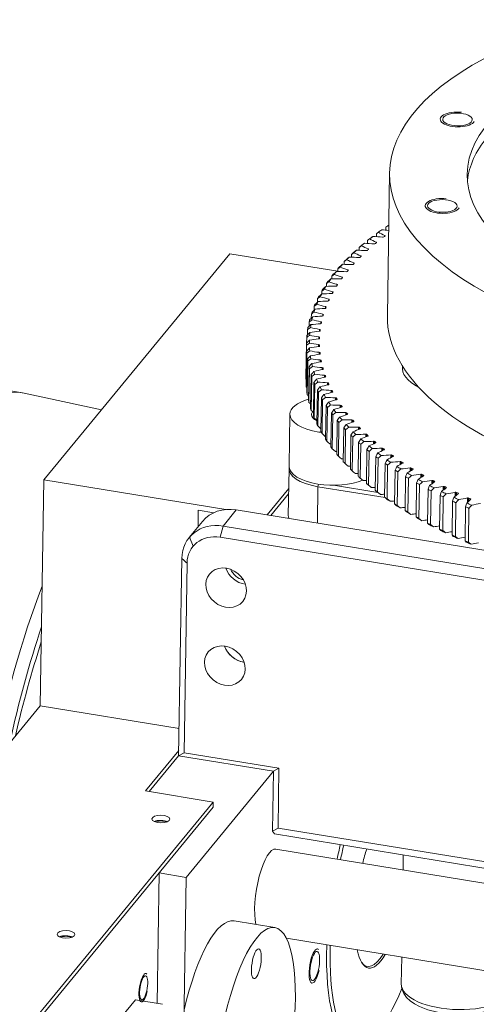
# Model space of a CAD drawing. Header units: millimetres. Extents: x 0 to 3066, y -1 to 2172.
# Tile 17 of 31: x 1521 to 1680, y 905 to 1247. Entities that reach past the tile are written whole.
import ezdxf
from ezdxf.lldxf.tags import DXFTag

# ---------------------------------------------------------------- set-up
doc = ezdxf.new("R2010")
doc.units = ezdxf.units.MM
doc.layers.add('1', color=7, linetype='Continuous', true_color=0xffffff)
tags = doc.linetypes.add('DASHED', pattern=[25.72, 12.86, -12.86]).pattern_tags.tags
tags[6:7] = [DXFTag(74, 4), DXFTag(75, 0), DXFTag(340, '0'), DXFTag(46, 0.0), DXFTag(50, 0.0), DXFTag(44, 0.0), DXFTag(45, 0.0)]
tags[4:5] = [DXFTag(74, 4), DXFTag(75, 0), DXFTag(340, '0'), DXFTag(46, 0.0), DXFTag(50, 0.0), DXFTag(44, 0.0), DXFTag(45, 0.0)]

msp = doc.modelspace()

# ---------------------------------------------------------------- linework, layer by layer
at = {"layer": '1', "color": 7, "linetype": 'Continuous', "lineweight": 13}
for p, q in [((1649.723, 1193.733), (1648.944, 1144.061)), ((1648.41, 1173.818), (1648.426, 1174.824)), ((1643.864, 1171.601), (1643.67, 1171.451)), ((1645.123, 1171.538), (1645.139, 1172.533)), ((1648.049, 1171.684), (1648.053, 1171.927)), ((1639.134, 1166.822), (1639.149, 1167.802)), ((1642.03, 1169.205), (1642.045, 1170.191)), ((1642.294, 1167.005), (1642.298, 1167.284)), ((1645.074, 1169.369), (1645.078, 1169.629)), ((1594.143, 1165.614), (1529.404, 1087.052)), ((1594.143, 1165.614), (1631.67, 1159.497)), ((1636.44, 1164.391), (1636.455, 1165.367)), ((1639.711, 1164.595), (1639.715, 1164.896)), ((1631.668, 1159.399), (1631.684, 1160.375)), ((1633.95, 1161.916), (1633.965, 1162.89)), ((1637.328, 1162.139), (1637.333, 1162.468)), ((1629.597, 1156.844), (1629.612, 1157.824)), ((1633.176, 1157.099), (1633.183, 1157.504)), ((1635.149, 1159.64), (1635.155, 1160.003)), ((1627.739, 1154.254), (1627.755, 1155.24)), ((1631.412, 1154.515), (1631.419, 1154.974)), ((1624.669, 1148.836), (1624.687, 1149.988)), ((1626.096, 1151.621), (1626.112, 1152.627)), ((1629.859, 1151.885), (1629.867, 1152.416)), ((1623.462, 1146.024), (1623.482, 1147.327)), ((1627.393, 1146.618), (1627.403, 1147.229)), ((1628.518, 1149.253), (1628.527, 1149.833)), ((1622.475, 1143.188), (1622.497, 1144.646)), ((1626.484, 1143.973), (1626.494, 1144.607)), ((1621.71, 1140.33), (1621.735, 1141.949)), ((1625.792, 1141.318), (1625.802, 1141.97)), ((1620.849, 1134.561), (1620.88, 1136.52)), ((1621.168, 1137.453), (1621.196, 1139.239)), ((1625.063, 1135.988), (1625.074, 1136.664)), ((1625.318, 1138.656), (1625.329, 1139.321)), ((1620.604, 1122.054), (1620.789, 1133.795)), ((1620.606, 1122.759), (1620.791, 1134.5)), ((1625.027, 1133.318), (1625.038, 1134.002)), ((1625.312, 1133.428), (1625.318, 1133.837)), ((1625.332, 1133.476), (1625.332, 1133.485)), ((1620.681, 1120.032), (1620.865, 1131.773)), ((1620.737, 1119.326), (1620.921, 1131.067)), ((1625.21, 1130.645), (1625.22, 1131.338)), ((1625.507, 1130.734), (1625.514, 1131.177)), ((1625.556, 1130.804), (1625.557, 1130.825)), ((1620.98, 1117.304), (1621.164, 1129.045)), ((1621.094, 1116.599), (1621.278, 1128.34)), ((1621.503, 1114.58), (1621.687, 1126.321)), ((1625.611, 1127.972), (1625.622, 1128.676)), ((1625.921, 1128.051), (1625.929, 1128.519)), ((1625.999, 1128.135), (1626, 1128.168)), ((1626.231, 1125.304), (1626.242, 1126.019)), ((1621.674, 1113.877), (1621.858, 1125.618)), ((1622.248, 1111.863), (1622.433, 1123.604)), ((1622.478, 1111.162), (1622.662, 1122.903)), ((1626.553, 1125.378), (1626.561, 1125.867)), ((1626.66, 1125.471), (1626.661, 1125.516)), ((1627.068, 1122.642), (1627.079, 1123.37)), ((1627.402, 1122.717), (1627.41, 1123.223)), ((1627.538, 1122.817), (1627.539, 1122.874)), ((1521.94, 1117.297), (1493.627, 1121.912)), ((1623.216, 1109.156), (1623.401, 1120.897)), ((1623.503, 1108.458), (1623.687, 1120.199)), ((1628.121, 1119.99), (1628.133, 1120.732)), ((1628.467, 1120.07), (1628.475, 1120.59)), ((1628.631, 1120.174), (1628.632, 1120.243)), ((1549.424, 1111.347), (1522.6, 1117.171)), ((1624.405, 1106.462), (1624.589, 1118.203)), ((1624.749, 1105.768), (1624.933, 1117.509)), ((1629.39, 1117.351), (1629.402, 1118.11)), ((1629.747, 1117.441), (1629.755, 1117.973)), ((1629.939, 1117.547), (1629.941, 1117.628)), ((1625.814, 1103.786), (1625.998, 1115.526)), ((1626.214, 1103.096), (1626.398, 1114.837)), ((1627.44, 1101.129), (1627.624, 1112.87)), ((1630.872, 1114.729), (1630.884, 1115.505)), ((1631.24, 1114.83), (1631.248, 1115.374)), ((1631.46, 1114.939), (1631.462, 1115.031)), ((1632.565, 1112.127), (1632.578, 1112.922)), ((1632.944, 1112.239), (1632.952, 1112.796)), ((1633.192, 1112.353), (1633.194, 1112.457)), ((1615.035, 1109.849), (1614.752, 1091.786)), ((1627.896, 1100.446), (1628.08, 1112.186)), ((1629.282, 1098.496), (1629.466, 1110.237)), ((1629.793, 1097.819), (1629.977, 1109.56)), ((1634.469, 1109.546), (1634.481, 1110.364)), ((1634.857, 1109.671), (1634.866, 1110.243)), ((1635.133, 1109.792), (1635.134, 1109.907)), ((1631.337, 1095.89), (1631.521, 1107.631)), ((1631.903, 1095.22), (1632.087, 1106.961)), ((1636.579, 1106.992), (1636.592, 1107.833)), ((1636.976, 1107.129), (1636.986, 1107.718)), ((1637.28, 1107.259), (1637.282, 1107.386)), ((1633.603, 1093.314), (1633.787, 1105.054)), ((1634.223, 1092.653), (1634.407, 1104.393)), ((1636.077, 1090.771), (1636.262, 1102.512)), ((1638.894, 1104.465), (1638.907, 1105.333)), ((1639.3, 1104.617), (1639.31, 1105.224)), ((1639.63, 1104.759), (1639.633, 1104.897)), ((1641.41, 1101.969), (1641.424, 1102.867)), ((1641.825, 1102.137), (1641.835, 1102.765)), ((1642.182, 1102.293), (1642.184, 1102.442)), ((1636.751, 1090.119), (1636.935, 1101.86)), ((1638.756, 1088.264), (1638.941, 1100.005)), ((1639.482, 1087.622), (1639.667, 1099.363)), ((1644.125, 1099.507), (1644.14, 1100.439)), ((1644.548, 1099.691), (1644.558, 1100.342)), ((1644.931, 1099.865), (1644.933, 1100.024)), ((1641.637, 1085.797), (1641.821, 1097.538)), ((1642.415, 1085.166), (1642.599, 1096.907)), ((1647.035, 1097.082), (1647.051, 1098.05)), ((1647.466, 1097.284), (1647.476, 1097.96)), ((1647.874, 1097.477), (1647.877, 1097.648)), ((1650.137, 1094.695), (1650.153, 1095.705)), ((1650.574, 1094.916), (1650.585, 1095.621)), ((1651.008, 1095.134), (1651.011, 1095.315)), ((1614.752, 1091.787), (1614.752, 1091.786)), ((1644.716, 1083.373), (1644.9, 1095.114)), ((1645.544, 1082.753), (1645.728, 1094.494)), ((1647.989, 1080.994), (1648.173, 1092.735)), ((1648.867, 1080.387), (1649.051, 1092.127)), ((1653.426, 1092.348), (1653.443, 1093.405)), ((1653.87, 1092.591), (1653.881, 1093.328)), ((1654.328, 1092.837), (1654.331, 1093.028)), ((1614.738, 1090.883), (1614.483, 1074.626)), ((1651.452, 1078.664), (1651.636, 1090.405)), ((1652.378, 1078.069), (1652.563, 1089.81)), ((1656.899, 1090.044), (1656.916, 1091.155)), ((1657.348, 1090.311), (1657.36, 1091.084)), ((1657.831, 1090.59), (1657.834, 1090.791)), ((1660.55, 1087.784), (1660.569, 1088.956)), ((1661.005, 1088.078), (1661.018, 1088.892)), ((1661.512, 1088.394), (1661.515, 1088.606)), ((1529.404, 1087.052), (1528.171, 1008.478)), ((1592.783, 1076.72), (1529.404, 1087.052)), ((1624.781, 1084.635), (1625.011, 1085.504)), ((1630.209, 1085.111), (1645.68, 1082.589)), ((1641.645, 1085.791), (1642.507, 1085.083)), ((1655.101, 1076.385), (1655.285, 1088.126)), ((1656.075, 1075.805), (1656.259, 1087.545)), ((1658.931, 1074.161), (1659.115, 1085.902)), ((1659.951, 1073.595), (1660.135, 1085.336)), ((1664.377, 1085.569), (1664.396, 1086.811)), ((1664.837, 1085.893), (1664.85, 1086.754)), ((1665.366, 1086.252), (1665.37, 1086.475)), ((1614.629, 1083.946), (1607.118, 1074.831)), ((1614.601, 1082.14), (1608.405, 1074.621)), ((1624.781, 1084.635), (1624.583, 1071.984)), ((1648.196, 1080.819), (1624.781, 1084.635)), ((1662.938, 1071.994), (1663.122, 1083.735)), ((1664.002, 1071.443), (1664.187, 1083.184)), ((1667.116, 1069.886), (1667.3, 1081.627)), ((1668.373, 1083.401), (1668.393, 1084.724)), ((1668.837, 1083.758), (1668.851, 1084.673)), ((1669.39, 1084.166), (1669.393, 1084.403)), ((1672.533, 1081.277), (1672.556, 1082.696)), ((1673.002, 1081.673), (1673.017, 1082.653)), ((1673.576, 1082.137), (1673.58, 1082.39)), ((1668.224, 1069.351), (1668.408, 1081.092)), ((1671.46, 1067.841), (1671.645, 1079.582)), ((1672.611, 1067.323), (1672.795, 1079.064)), ((1676.854, 1079.197), (1676.878, 1080.731)), ((1677.325, 1079.64), (1677.342, 1080.694)), ((1677.921, 1080.169), (1677.926, 1080.44)), ((1583.17, 1076.476), (1583.08, 1070.721)), ((1583.17, 1076.476), (1588.541, 1075.601)), ((1596.393, 1076.579), (1591.768, 1070.967)), ((1685.47, 1062.058), (1596.393, 1076.579)), ((1675.966, 1065.861), (1676.15, 1077.602)), ((1677.157, 1065.36), (1677.341, 1077.101)), ((1584.604, 1072.571), (1579.98, 1066.959)), ((1591.768, 1070.967), (1590.735, 1067.055)), ((1591.768, 1070.967), (1727.181, 1048.894)), ((1722.863, 1045.517), (1590.735, 1067.055)), ((1576.323, 991.089), (1577.399, 1059.728)), ((1579.24, 1058.064), (1578.205, 992.134)), ((1528.171, 1008.478), (1454.183, 918.692)), ((1528.171, 1008.478), (1576.471, 1000.605)), ((1576.351, 992.895), (1564.79, 978.866)), ((1576.323, 991.089), (1566.077, 978.655)), ((1576.323, 991.089), (1578.205, 992.134)), ((1609.354, 985.704), (1576.323, 991.089)), ((1578.205, 992.134), (1611.237, 986.75)), ((1578.967, 948.828), (1609.354, 985.704)), ((1609.029, 964.932), (1609.354, 985.704)), ((1609.354, 985.704), (1611.237, 986.75)), ((1611.237, 986.75), (1610.912, 965.977)), ((1564.79, 978.866), (1588.385, 975.02)), ((1588.356, 973.214), (1520.974, 891.445)), ((1588.385, 975.02), (1521.003, 893.251)), ((1588.385, 975.02), (1588.356, 973.214)), ((1610.912, 965.977), (1609.029, 964.932)), ((1610.912, 965.977), (1724.474, 947.466)), ((1609.661, 963.927), (1609.029, 964.932)), ((1726.031, 944.958), (1609.661, 963.927)), ((1732.824, 938.666), (1610.139, 958.665)), ((1654.499, 956.621), (1654.418, 951.45)), ((1568.818, 905.027), (1569.529, 950.366)), ((1569.529, 950.366), (1578.967, 948.828)), ((1578.967, 948.828), (1578.117, 894.669)), ((1609.741, 931.406), (1595.585, 933.714)), ((1613.81, 927.671), (1902.355, 880.635)), ((1653.942, 921.129), (1653.795, 911.786)), ((1528.456, 866.415), (1561.286, 906.255)), ((1561.286, 906.255), (1570.724, 904.716))]:
    msp.add_line(p, q, dxfattribs=at)
at = {"layer": '1', "color": 7, "linetype": 'DASHED', "lineweight": 13}
for p, q in [((1625.313, 1133.864), (1625.304, 1133.277)), ((1625.499, 1131.217), (1625.49, 1130.631)), ((1625.903, 1128.568), (1625.894, 1127.981)), ((1626.525, 1125.921), (1626.516, 1125.334)), ((1627.364, 1123.281), (1627.355, 1122.694)), ((1628.42, 1120.651), (1628.41, 1120.056)), ((1629.689, 1118.036), (1629.68, 1117.423)), ((1631.173, 1115.439), (1631.163, 1114.807)), ((1632.857, 1112.21), (1632.867, 1112.862)), ((1634.76, 1109.636), (1634.77, 1110.31)), ((1636.87, 1107.087), (1636.881, 1107.785)), ((1639.184, 1104.567), (1639.195, 1105.291)), ((1641.7, 1102.078), (1641.711, 1102.831)), ((1644.413, 1099.624), (1644.425, 1100.408)), ((1647.322, 1097.206), (1647.334, 1098.025)), ((1650.421, 1094.827), (1650.434, 1095.685)), ((1653.708, 1092.489), (1653.722, 1093.39)), ((1657.178, 1090.194), (1657.192, 1091.145)), ((1660.826, 1087.945), (1660.842, 1088.951)), ((1664.649, 1085.742), (1664.666, 1086.811)), ((1668.641, 1083.587), (1668.659, 1084.728)), ((1672.798, 1081.48), (1672.817, 1082.705)), ((1677.114, 1079.421), (1677.135, 1080.744)), ((1580.133, 1067.142), (1581.427, 1063.995))]:
    msp.add_line(p, q, dxfattribs=at)
at = {"layer": '1', "color": 7, "linetype": 'Continuous', "lineweight": 13}
for points in [[(1648.426, 1174.824), (1648.79, 1175.117), (1649.08, 1175.349)], [(1642.045, 1170.191), (1642.443, 1170.495), (1642.758, 1170.736)], [(1642.827, 1170.802), (1643.3, 1171.166), (1643.671, 1171.452)], [(1645.139, 1172.533), (1645.52, 1172.831), (1645.822, 1173.068)], [(1639.15, 1167.802), (1639.563, 1168.111), (1639.891, 1168.357)], [(1639.879, 1168.424), (1640.486, 1168.899), (1640.962, 1169.27)], [(1634.59, 1163.535), (1635.199, 1164.027), (1635.677, 1164.413)], [(1636.455, 1165.367), (1636.884, 1165.683), (1637.224, 1165.933)], [(1637.133, 1166.001), (1637.741, 1166.484), (1638.218, 1166.863)], [(1631.684, 1160.375), (1632.142, 1160.703), (1632.504, 1160.964)], [(1632.254, 1161.029), (1632.863, 1161.531), (1633.341, 1161.924)], [(1633.966, 1162.89), (1634.409, 1163.212), (1634.761, 1163.467)], [(1628.215, 1155.912), (1628.822, 1156.431), (1629.298, 1156.839)], [(1629.613, 1157.824), (1630.085, 1158.159), (1630.458, 1158.425)], [(1630.128, 1158.487), (1630.736, 1158.998), (1631.214, 1159.398)], [(1626.516, 1153.306), (1627.121, 1153.835), (1627.596, 1154.25)], [(1627.755, 1155.24), (1628.24, 1155.582), (1628.623, 1155.854)], [(1624.687, 1149.989), (1625.197, 1150.345), (1625.6, 1150.628)], [(1625.035, 1150.673), (1625.637, 1151.212), (1626.11, 1151.633)], [(1626.112, 1152.627), (1626.61, 1152.977), (1627.003, 1153.254)], [(1623.482, 1147.327), (1624.003, 1147.691), (1624.414, 1147.98)], [(1623.773, 1148.017), (1624.371, 1148.565), (1624.841, 1148.993)], [(1621.911, 1142.648), (1622.5, 1143.213), (1622.962, 1143.656)], [(1622.498, 1144.646), (1623.029, 1145.018), (1623.449, 1145.313)], [(1622.731, 1145.341), (1623.325, 1145.897), (1623.792, 1146.333)], [(1621.196, 1139.239), (1621.747, 1139.627), (1622.182, 1139.934)], [(1621.314, 1139.941), (1621.897, 1140.515), (1622.355, 1140.965)], [(1621.735, 1141.949), (1622.277, 1142.329), (1622.704, 1142.63)], [(1620.88, 1136.52), (1621.44, 1136.916), (1621.881, 1137.23)], [(1620.94, 1137.224), (1621.516, 1137.807), (1621.97, 1138.263)], [(1620.789, 1133.795), (1621.357, 1134.199), (1621.804, 1134.519)], [(1620.791, 1134.5), (1621.36, 1135.091), (1621.807, 1135.555)], [(1620.866, 1131.773), (1621.426, 1132.372), (1621.868, 1132.843)], [(1620.921, 1131.067), (1621.497, 1131.48), (1621.95, 1131.807)], [(1621.164, 1129.045), (1621.716, 1129.654), (1622.151, 1130.13)], [(1621.278, 1128.34), (1621.86, 1128.762), (1622.318, 1129.095)], [(1621.687, 1126.321), (1622.23, 1126.938), (1622.657, 1127.421)], [(1621.859, 1125.618), (1622.447, 1126.048), (1622.909, 1126.388)], [(1622.433, 1123.604), (1622.965, 1124.229), (1623.385, 1124.718)], [(1622.662, 1122.903), (1623.255, 1123.342), (1623.722, 1123.689)], [(1620.711, 1121.937), (1620.651, 1122.002), (1620.604, 1122.054)], [(1621.007, 1119.038), (1620.856, 1119.199), (1620.737, 1119.326)], [(1623.401, 1120.897), (1623.923, 1121.53), (1624.334, 1122.026)], [(1623.687, 1120.199), (1624.285, 1120.646), (1624.755, 1121.001)], [(1624.59, 1118.203), (1625.1, 1118.844), (1625.503, 1119.346)], [(1621.527, 1116.148), (1621.284, 1116.401), (1621.094, 1116.599)], [(1624.933, 1117.509), (1625.535, 1117.966), (1626.007, 1118.327)], [(1625.998, 1115.527), (1626.497, 1116.175), (1626.89, 1116.683)], [(1622.27, 1113.272), (1621.936, 1113.61), (1621.674, 1113.877)], [(1626.398, 1114.837), (1627.002, 1115.303), (1627.477, 1115.671)], [(1627.624, 1112.87), (1628.11, 1113.526), (1628.494, 1114.04)], [(1628.08, 1112.187), (1628.687, 1112.661), (1629.163, 1113.037)], [(1623.236, 1110.411), (1622.811, 1110.831), (1622.478, 1111.162)], [(1629.466, 1110.237), (1629.939, 1110.9), (1630.313, 1111.42)], [(1629.977, 1109.56), (1630.586, 1110.044), (1631.063, 1110.426)], [(1624.423, 1107.569), (1623.907, 1108.066), (1623.503, 1108.458)], [(1625.795, 1104.78), (1625.209, 1105.333), (1624.749, 1105.768)], [(1631.521, 1107.631), (1631.981, 1108.301), (1632.344, 1108.826)], [(1632.087, 1106.961), (1632.697, 1107.454), (1633.175, 1107.844)], [(1633.787, 1105.055), (1634.232, 1105.732), (1634.584, 1106.263)], [(1627.265, 1102.124), (1626.676, 1102.668), (1626.214, 1103.096)], [(1634.408, 1104.393), (1635.017, 1104.895), (1635.495, 1105.292)], [(1636.262, 1102.512), (1636.692, 1103.195), (1637.032, 1103.732)], [(1636.935, 1101.86), (1637.544, 1102.371), (1638.021, 1102.775)], [(1628.951, 1099.49), (1628.36, 1100.024), (1627.896, 1100.446)], [(1638.941, 1100.005), (1639.355, 1100.695), (1639.684, 1101.237)], [(1639.667, 1099.363), (1640.274, 1099.883), (1640.75, 1100.294)], [(1641.821, 1097.538), (1642.22, 1098.235), (1642.536, 1098.781)], [(1630.851, 1096.879), (1630.259, 1097.405), (1629.793, 1097.819)], [(1632.962, 1094.297), (1632.369, 1094.813), (1631.903, 1095.22)], [(1642.599, 1096.907), (1643.204, 1097.436), (1643.678, 1097.854)], [(1644.9, 1095.114), (1645.283, 1095.816), (1645.586, 1096.367)], [(1645.728, 1094.494), (1646.33, 1095.032), (1646.802, 1095.458)], [(1635.282, 1091.745), (1634.69, 1092.253), (1634.223, 1092.652)], [(1648.173, 1092.735), (1648.539, 1093.443), (1648.829, 1093.999)], [(1649.051, 1092.127), (1649.649, 1092.675), (1650.118, 1093.107)], [(1637.808, 1089.228), (1637.217, 1089.726), (1636.751, 1090.119)], [(1651.636, 1090.405), (1651.985, 1091.119), (1652.261, 1091.679)], [(1652.563, 1089.81), (1653.156, 1090.367), (1653.621, 1090.806)], [(1655.285, 1088.126), (1655.616, 1088.845), (1655.879, 1089.41)], [(1656.259, 1087.546), (1656.847, 1088.111), (1657.308, 1088.557)], [(1640.537, 1086.747), (1639.947, 1087.236), (1639.483, 1087.622)], [(1643.465, 1084.307), (1642.878, 1084.787), (1642.415, 1085.166)], [(1659.115, 1085.902), (1659.428, 1086.626), (1659.677, 1087.194)], [(1660.135, 1085.336), (1660.718, 1085.91), (1661.174, 1086.363)], [(1663.122, 1083.735), (1663.416, 1084.463), (1663.651, 1085.035)], [(1645.374, 1082.82), (1645.004, 1083.131), (1644.716, 1083.373)], [(1646.589, 1081.911), (1646.005, 1082.382), (1645.544, 1082.753)], [(1664.187, 1083.184), (1664.763, 1083.766), (1665.213, 1084.227)], [(1667.3, 1081.627), (1667.575, 1082.36), (1667.795, 1082.936)], [(1668.408, 1081.092), (1668.977, 1081.684), (1669.422, 1082.151)], [(1648.617, 1080.452), (1648.264, 1080.757), (1647.989, 1080.994)], [(1649.905, 1079.56), (1649.325, 1080.022), (1648.867, 1080.386)], [(1652.049, 1078.132), (1651.713, 1078.431), (1651.452, 1078.664)], [(1653.409, 1077.259), (1652.833, 1077.712), (1652.378, 1078.069)], [(1671.645, 1079.582), (1671.901, 1080.32), (1672.105, 1080.899)], [(1672.795, 1079.064), (1673.355, 1079.664), (1673.794, 1080.137)], [(1676.15, 1077.602), (1676.386, 1078.344), (1676.576, 1078.925)], [(1677.341, 1077.101), (1677.893, 1077.709), (1678.324, 1078.19)], [(1655.666, 1075.862), (1655.348, 1076.156), (1655.101, 1076.385)], [(1657.095, 1075.01), (1656.525, 1075.454), (1656.075, 1075.804)], [(1659.464, 1073.647), (1659.164, 1073.936), (1658.931, 1074.161)], [(1660.961, 1072.816), (1660.396, 1073.251), (1659.951, 1073.595)], [(1663.438, 1071.488), (1663.156, 1071.772), (1662.938, 1071.994)], [(1665.001, 1070.68), (1664.443, 1071.106), (1664.002, 1071.443)], [(1667.583, 1069.389), (1667.319, 1069.668), (1667.116, 1069.886)], [(1669.209, 1068.604), (1668.659, 1069.022), (1668.224, 1069.351)], [(1671.893, 1067.351), (1671.649, 1067.627), (1671.46, 1067.841)], [(1673.581, 1066.59), (1673.039, 1067), (1672.611, 1067.323)], [(1676.363, 1065.378), (1676.139, 1065.65), (1675.966, 1065.861)], [(1678.112, 1064.643), (1677.578, 1065.044), (1677.157, 1065.36)], [(1577.399, 1059.728), (1578.025, 1059.162), (1578.43, 1058.799), (1578.835, 1058.441), (1579.24, 1058.064)], [(1653.806, 911.775), (1654.005, 910.089), (1654.644, 908.52), (1655.628, 907.129), (1656.889, 905.914), (1658.39, 904.854), (1660.109, 903.93), (1663.058, 902.786), (1666.381, 901.936), (1669.971, 901.396), (1673.702, 901.178), (1677.436, 901.291), (1681.034, 901.731), (1684.369, 902.488), (1687.338, 903.55), (1689.074, 904.427), (1690.594, 905.449), (1691.879, 906.633), (1692.666, 907.643), (1693.264, 908.761), (1693.674, 909.975), (1693.75, 911.241)]]:
    msp.add_lwpolyline(points, dxfattribs=at)
for centre, major_axis, ratio, start_param, end_param in [((1801.705, 1191.349), (-151.981, 2.384), 0.429104, 5.2998202, 8.1774896), ((1673.352, 1212.272), (-5.999, 0.094), 0.429104, 4.4871336, 9.1995226), ((1801.634, 1186.833), (-124.985, 1.961), 0.429104, 5.9532568, 6.2411052), ((1668.087, 1182.212), (-5.999, 0.094), 0.429104, 4.4871336, 9.1995226), ((1800.784, 1132.645), (-178.978, 2.808), 0.429104, 5.7523752, 5.7658516), ((1636.62, 1148.526), (60.441, -0.948), 0.429104, 1.3643239, 1.40421), ((1800.784, 1132.645), (-178.978, 2.808), 0.429104, 5.7267854, 5.7305535), ((1697.299, 1190.374), (-60.441, 0.948), 0.429104, 0.6539408, 0.6635408), ((1800.77, 1131.742), (179.978, -2.824), 0.429104, 2.6482525, 2.6573866), ((1800.784, 1132.645), (-178.978, 2.808), 0.429104, 5.787674, 5.8011504), ((1688.287, 1187.216), (-60.441, 0.948), 0.429104, 0.7245377, 0.7811024), ((1635.589, 1146.044), (60.441, -0.948), 0.429104, 1.3829441, 1.4395087), ((1692.725, 1188.83), (-60.441, 0.948), 0.429104, 0.6892389, 0.7458036), ((1647.354, 1171.513), (0.4, -0.006), 0.429104, 4.5245368, 5.7790853), ((1800.783, 1132.645), (175.478, -2.753), 0.429104, 2.6328318, 2.6375036), ((1647.757, 1171.816), (0.4, -0.006), 0.429104, 5.7744344, 7.0289889), ((1800.77, 1131.742), (179.978, -2.824), 0.429104, 2.6835513, 2.6926854), ((1800.784, 1132.645), (-178.978, 2.808), 0.429104, 5.8229728, 5.8364492), ((1683.988, 1185.534), (-60.441, 0.948), 0.429104, 0.7598365, 0.8164012), ((1634.764, 1143.545), (60.441, -0.948), 0.429104, 1.4182429, 1.4748075), ((1800.784, 1132.645), (175.478, -2.753), 0.429104, 2.7034297, 2.7081014), ((1642.022, 1167.163), (0.4, -0.006), 0.429104, 5.8450327, 7.0995865), ((1644.415, 1169.204), (0.4, -0.006), 0.429104, 4.5598355, 5.8143842), ((1800.783, 1132.645), (175.478, -2.753), 0.429104, 2.6681307, 2.6728025), ((1644.792, 1169.512), (0.4, -0.006), 0.429104, 5.8097335, 7.0642877), ((1800.784, 1132.645), (-178.978, 2.808), 0.429104, 5.8935704, 5.9070468), ((1633.735, 1138.51), (60.441, -0.948), 0.429104, 1.4888405, 1.5454051), ((1800.77, 1131.742), (179.978, -2.824), 0.429104, 2.7188501, 2.7279829), ((1800.784, 1132.645), (-178.978, 2.808), 0.429104, 5.8582716, 5.8717487), ((1679.834, 1183.786), (-60.441, 0.948), 0.429104, 0.795136, 0.8516999), ((1634.146, 1141.033), (60.441, -0.948), 0.429104, 1.4535417, 1.5101063), ((1639.124, 1164.452), (0.4, -0.006), 0.429104, 4.6304331, 5.884982), ((1800.784, 1132.645), (175.478, -2.753), 0.429104, 2.7387286, 2.7434003), ((1639.45, 1164.771), (0.4, -0.006), 0.429104, 5.8803318, 7.1348853), ((1641.67, 1166.849), (0.4, -0.006), 0.429104, 4.5951343, 5.8496831), ((1800.77, 1131.742), (179.978, -2.824), 0.429104, 2.7894477, 2.7985818), ((1800.784, 1132.645), (-178.978, 2.808), 0.429104, 5.9288692, 5.9423456), ((1671.985, 1180.101), (-60.441, 0.948), 0.429104, 0.8657329, 0.9222975), ((1633.533, 1135.98), (60.441, -0.948), 0.429104, 1.5241392, 1.5807039), ((1800.77, 1131.742), (179.978, -2.824), 0.429104, 2.7541489, 2.763283), ((1675.832, 1181.974), (-60.441, 0.948), 0.429104, 0.8304341, 0.8869987), ((1636.78, 1162.015), (0.4, -0.006), 0.429104, 4.6657319, 5.9202849), ((1800.784, 1132.645), (175.478, -2.753), 0.429104, 2.7740315, 2.7787032), ((1637.078, 1162.339), (0.4, -0.006), 0.429104, 5.9156351, 7.170184), ((1800.784, 1132.645), (-178.978, 2.808), 0.429104, 5.9994668, 6.0129439), ((1633.753, 1130.911), (60.441, -0.948), 0.429104, 1.5947368, 1.6513015), ((1800.77, 1131.742), (179.978, -2.824), 0.429104, 2.8247465, 2.8338806), ((1668.299, 1178.169), (-60.441, 0.948), 0.429104, 0.9010316, 0.9575963), ((1800.784, 1132.645), (-178.978, 2.808), 0.429104, 5.964168, 5.9776444), ((1633.539, 1133.446), (60.441, -0.948), 0.429104, 1.559438, 1.6160027), ((1632.706, 1157.034), (0.4, -0.006), 0.429104, 4.7363295, 5.9908822), ((1800.784, 1132.645), (175.478, -2.753), 0.429104, 2.8446288, 2.8493006), ((1632.95, 1157.367), (0.4, -0.006), 0.429104, 5.9862324, 7.2407816), ((1634.64, 1159.541), (0.4, -0.006), 0.429104, 4.7010307, 5.9555835), ((1800.784, 1132.645), (175.478, -2.753), 0.429104, 2.8093301, 2.8140019), ((1634.911, 1159.87), (0.4, -0.006), 0.429104, 5.9509337, 7.2054828), ((1800.784, 1132.645), (-178.978, 2.808), 0.429104, 6.0347656, 6.0482419), ((1634.176, 1128.378), (60.441, -0.948), 0.429104, 1.6300356, 1.6866003), ((1800.77, 1131.742), (179.978, -2.824), 0.429104, 2.8600453, 2.8691781), ((1664.777, 1176.18), (-60.441, 0.948), 0.429104, 0.9363312, 0.9928951), ((1630.982, 1154.496), (0.4, -0.006), 0.429104, 4.7716283, 6.0261809), ((1800.784, 1132.645), (175.478, -2.753), 0.429104, 2.8799275, 2.8845992), ((1631.198, 1154.834), (0.4, -0.006), 0.429104, 6.0215311, 7.2760804), ((1800.77, 1131.742), (179.978, -2.824), 0.429104, 2.9306428, 2.9397757), ((1800.784, 1132.645), (-178.978, 2.808), 0.429104, 6.0700644, 6.0835415), ((1658.247, 1172.042), (-60.441, 0.948), 0.429104, 1.0069288, 1.0634927), ((1634.806, 1125.85), (60.441, -0.948), 0.429104, 1.6653344, 1.7218991), ((1800.77, 1131.742), (179.978, -2.824), 0.429104, 2.8953441, 2.9044781), ((1661.425, 1174.137), (-60.441, 0.948), 0.429104, 0.9716292, 1.0281939), ((1629.47, 1151.931), (0.4, -0.006), 0.429104, 4.8069271, 6.0614796), ((1800.784, 1132.645), (175.478, -2.753), 0.429104, 2.9152262, 2.9198979), ((1629.658, 1152.272), (0.4, -0.006), 0.429104, 6.0568298, 7.3113792), ((1800.77, 1131.742), (179.978, -2.824), 0.429104, 2.9659416, 2.9750757), ((1636.685, 1120.824), (60.441, -0.948), 0.429104, 1.735932, 1.7924967), ((1800.784, 1132.645), (-178.978, 2.808), 0.429104, 6.1053631, 6.1188395), ((1655.246, 1169.898), (-60.441, 0.948), 0.429104, 1.0422268, 1.0987915), ((1635.642, 1123.331), (60.441, -0.948), 0.429104, 1.7006332, 1.7571979), ((1627.087, 1146.733), (0.4, -0.006), 0.429104, 4.8775247, 6.132077), ((1627.218, 1147.079), (0.4, -0.006), 0.429104, 6.1274272, 7.3819768), ((1800.784, 1132.645), (175.478, -2.753), 0.429104, 2.9858236, 2.9904953), ((1628.171, 1149.342), (0.4, -0.006), 0.429104, 4.8422259, 6.0967783), ((1628.331, 1149.686), (0.4, -0.006), 0.429104, 6.0921285, 7.346678), ((1800.784, 1132.645), (175.478, -2.753), 0.429104, 2.9505249, 2.9551966), ((1800.77, 1131.742), (179.978, -2.824), 0.429104, 3.0012404, 3.0103745), ((1800.784, 1132.645), (-178.978, 2.808), 0.429104, 6.1759607, 6.1894371), ((1637.932, 1118.331), (60.441, -0.948), 0.429104, 1.7712308, 1.8277955), ((1800.784, 1132.645), (-178.978, 2.808), 0.429104, 6.1406619, 6.1541383), ((1652.427, 1167.707), (-60.441, 0.948), 0.429104, 1.0775256, 1.1340903), ((1626.22, 1144.105), (0.4, -0.006), 0.429104, 4.9128235, 6.1673757), ((1626.322, 1144.454), (0.4, -0.006), 0.429104, 6.1627259, 7.4172756), ((1800.784, 1132.645), (175.478, -2.753), 0.429104, 3.0211223, 3.025794), ((1800.925, 1141.676), (151.981, -2.384), 0.429104, 3.1416261, 5.035897), ((1800.77, 1131.742), (179.978, -2.824), 0.429104, 3.071838, 3.0809721), ((1800.77, 1131.742), (179.978, -2.824), 0.429104, 3.0365392, 3.0456733), ((1800.784, 1132.645), (-178.978, 2.808), 0.429104, 6.2112595, 6.2247359), ((1647.346, 1163.198), (-60.441, 0.948), 0.429104, 1.1481232, 1.2046879), ((1639.382, 1115.856), (60.441, -0.948), 0.429104, 1.8065296, 1.8630943), ((1649.792, 1165.473), (-60.441, 0.948), 0.429104, 1.1128244, 1.1693891), ((1625.57, 1141.464), (0.4, -0.006), 0.429104, 4.9481222, 6.2026744), ((1625.644, 1141.814), (0.4, -0.006), 0.429104, 6.1980246, 7.4525744), ((1800.784, 1132.645), (175.478, -2.753), 0.429104, 3.056421, 3.0610927), ((1800.77, 1131.742), (179.978, -2.824), 0.429104, 3.1071368, 3.1162709), ((1645.09, 1160.885), (-60.441, 0.948), 0.429104, 1.183422, 1.2399867), ((1800.784, 1132.645), (-178.978, 2.808), 0.429104, 6.2465583, 6.2600347), ((1641.033, 1113.402), (60.441, -0.948), 0.429104, 1.8418284, 1.8983931), ((1624.941, 1136.504), (0.4, -0.006), 0.429104, 6.268622, 7.523172), ((1625.138, 1138.811), (0.4, -0.006), 0.429104, 4.983421, 6.2379731), ((1800.784, 1132.645), (175.478, -2.753), 0.429104, 3.1270184, 3.1316901), ((1625.183, 1139.163), (0.4, -0.006), 0.429104, 6.2333233, 7.4878732), ((1800.784, 1132.645), (175.478, -2.753), 0.429104, 3.0917197, 3.0963914), ((1800.77, 1131.742), (179.978, -2.824), 0.429104, 3.1424356, 3.1515697), ((1800.784, 1132.645), (-178.978, 2.808), 0.429104, 6.2818571, 6.2953335), ((1643.029, 1158.537), (-60.441, 0.948), 0.429104, 1.2187208, 1.2752855), ((1642.883, 1110.972), (60.441, -0.948), 0.429104, 1.8771272, 1.9336919), ((1644.929, 1108.568), (60.441, -0.948), 0.429104, 1.912426, 1.9689907), ((1800.784, 1132.645), (-178.978, 2.808), 0.429104, 0.0339706, 0.0474477), ((1624.919, 1133.84), (0.4, -0.006), 0.429104, 0.0207354, 1.2752855), ((1624.926, 1136.151), (0.4, -0.006), 0.429104, 5.0187198, 6.2732718), ((1624.932, 1133.487), (0.4, -0.006), 0.429104, 5.0540186, 6.3085705), ((1800.784, 1132.645), (175.478, -2.753), 0.429104, 3.1623171, 3.1669888), ((1800.77, 1131.742), (179.978, -2.824), 0.429104, 3.1777344, 3.1868673), ((1641.164, 1156.157), (-60.441, 0.948), 0.429104, 1.2540203, 1.3105843), ((1647.17, 1106.195), (60.441, -0.948), 0.429104, 1.9477248, 2.0042895), ((1800.784, 1132.645), (-178.978, 2.808), 0.429104, 0.0692694, 0.0827458), ((1625.115, 1131.174), (0.4, -0.006), 0.429104, 0.0560341, 1.3105843), ((1625.157, 1130.821), (0.4, -0.006), 0.429104, 5.0893174, 6.3438692), ((1800.784, 1132.645), (175.478, -2.753), 0.429104, 3.1976158, 3.2022875), ((1800.77, 1131.742), (179.978, -2.824), 0.429104, 3.2130332, 3.2221673), ((1800.77, 1131.742), (179.978, -2.824), 0.429104, 3.248332, 3.2574661), ((1639.498, 1153.747), (-60.441, 0.948), 0.429104, 1.2893184, 1.345883), ((1649.602, 1103.855), (60.441, -0.948), 0.429104, 1.9830236, 2.0395882), ((1800.784, 1132.645), (-178.978, 2.808), 0.429104, 0.1045682, 0.1180446), ((1638.033, 1151.311), (-60.441, 0.948), 0.429104, 1.3246172, 1.3811818), ((1625.53, 1128.51), (0.4, -0.006), 0.429104, 0.0913328, 1.345883), ((1625.602, 1128.158), (0.4, -0.006), 0.429104, 5.1246162, 6.3791679), ((1800.784, 1132.645), (175.478, -2.753), 0.429104, 3.2329145, 3.2375863), ((1626.164, 1125.851), (0.4, -0.006), 0.429104, 0.1266316, 1.3811818), ((1677.151, 1125.518), (22.997, -0.361), 0.429104, 3.0763433, 3.8650794), ((1677.151, 1125.518), (22.997, -0.361), 0.429104, 3.0763433, 3.8650794), ((1800.585, 1120.001), (-179.978, 2.824), 0.429104, 0.000843, 0.009977), ((1800.77, 1131.742), (179.978, -2.824), 0.429104, 3.283632, 3.2927649), ((1652.223, 1101.551), (60.441, -0.948), 0.429104, 2.0183224, 2.0748863), ((1800.784, 1132.645), (-178.978, 2.808), 0.429104, 0.1398662, 0.1533434), ((1636.771, 1148.852), (-60.441, 0.948), 0.429104, 1.359916, 1.4164806), ((1655.029, 1099.285), (60.441, -0.948), 0.429104, 2.0536212, 2.1101851), ((1626.264, 1125.5), (0.4, -0.006), 0.429104, 5.159915, 6.4144667), ((1800.784, 1132.645), (175.478, -2.753), 0.429104, 3.2682133, 3.272885), ((1627.015, 1123.201), (0.4, -0.006), 0.429104, 0.1619303, 1.4164806), ((1627.144, 1122.851), (0.4, -0.006), 0.429104, 5.1952138, 6.4497654), ((1800.784, 1132.645), (175.478, -2.753), 0.429104, 3.303512, 3.3081837), ((1497.808, 969.251), (-24.133, -148.046), 0.2926324, 3.1261947, 5.1777528), ((1800.585, 1120.001), (-179.978, 2.824), 0.429104, 0.0361418, 0.0452746), ((1800.77, 1131.742), (179.978, -2.824), 0.429104, 3.3189308, 3.3280637), ((1800.784, 1132.645), (-178.978, 2.808), 0.429104, 0.175165, 0.1886422), ((1635.713, 1146.372), (-60.441, 0.948), 0.429104, 1.3952148, 1.4517794), ((1658.016, 1097.061), (60.441, -0.948), 0.429104, 2.0889199, 2.1454839), ((1800.784, 1132.645), (-178.978, 2.808), 0.429104, 0.2104638, 0.223941), ((1628.083, 1120.563), (0.4, -0.006), 0.429104, 0.197229, 1.4517794), ((1628.24, 1120.215), (0.4, -0.006), 0.429104, 5.2305126, 6.4850641), ((1800.784, 1132.645), (175.478, -2.753), 0.429104, 3.3388107, 3.3434824), ((1800.585, 1120.001), (-179.978, 2.824), 0.429104, 0.0714405, 0.0805746), ((1800.77, 1131.742), (179.978, -2.824), 0.429104, 3.3542296, 3.3633625), ((1634.861, 1143.875), (-60.441, 0.948), 0.429104, 1.4305136, 1.4870782), ((1661.181, 1094.882), (60.441, -0.948), 0.429104, 2.1242187, 2.1807827), ((1800.784, 1132.645), (-178.978, 2.808), 0.429104, 0.2457626, 0.2592405), ((1629.365, 1117.939), (0.4, -0.006), 0.429104, 0.2325277, 1.4870782), ((1800.784, 1132.645), (175.478, -2.753), 0.429104, 3.3741094, 3.3787812), ((1629.551, 1117.594), (0.4, -0.006), 0.429104, 5.2658114, 6.5203628), ((1630.033, 1109.614), (-14.998, 0.235), 0.429104, 5.3235638, 6.2831853), ((1800.585, 1120.001), (-179.978, 2.824), 0.429104, 0.1067393, 0.1158734), ((1800.77, 1131.742), (179.978, -2.824), 0.429104, 3.3895284, 3.39866), ((1634.216, 1141.365), (-60.441, 0.948), 0.429104, 1.4658131, 1.522377), ((1800.77, 1131.742), (179.978, -2.824), 0.429104, 3.4248272, 3.43396), ((1664.52, 1092.749), (60.441, -0.948), 0.429104, 2.1595175, 2.2160815), ((1800.784, 1132.645), (-178.978, 2.808), 0.429104, 0.2810614, 0.2945385), ((1633.778, 1138.843), (-60.441, 0.948), 0.429104, 1.5011111, 1.5576758), ((1630.862, 1115.334), (0.4, -0.006), 0.429104, 0.2678265, 1.522377), ((1800.784, 1132.645), (175.478, -2.753), 0.429104, 3.4094082, 3.4140799), ((1631.076, 1114.991), (0.4, -0.006), 0.429104, 5.3011102, 6.5556616), ((1632.57, 1112.751), (0.4, -0.006), 0.429104, 0.3031252, 1.5576758), ((1800.784, 1132.645), (175.478, -2.753), 0.429104, 3.4447069, 3.4493786), ((1632.812, 1112.411), (0.4, -0.006), 0.429104, 5.336409, 6.5909603), ((1630.033, 1109.614), (-14.998, 0.235), 0.429104, 0, 1.2408678), ((1800.585, 1120.001), (-179.978, 2.824), 0.429104, 0.1420394, 0.1511722), ((1630.033, 1109.614), (-7.499, 0.118), 0.429104, 0, 0.7321261), ((1630.033, 1109.614), (-7.499, 0.118), 0.429104, 5.9794694, 6.2831853), ((1800.585, 1120.001), (-179.978, 2.824), 0.429104, 0.1773382, 0.186471), ((1800.77, 1131.742), (179.978, -2.824), 0.429104, 3.4601248, 3.4692588), ((1668.029, 1090.666), (60.441, -0.948), 0.429104, 2.1948163, 2.251381), ((1800.784, 1132.645), (-178.978, 2.808), 0.429104, 0.316361, 0.3298373), ((1633.548, 1136.314), (-60.441, 0.948), 0.429104, 1.5364099, 1.5929746), ((1671.703, 1088.635), (60.441, -0.948), 0.429104, 2.2301151, 2.2866798), ((1634.488, 1110.192), (0.4, -0.006), 0.429104, 0.338424, 1.5929746), ((1800.784, 1132.645), (175.478, -2.753), 0.429104, 3.4800056, 3.4846774), ((1634.757, 1109.856), (0.4, -0.006), 0.429104, 5.3717078, 6.6262591), ((1800.585, 1120.001), (-179.978, 2.824), 0.429104, 0.2126369, 0.2217698), ((1800.77, 1131.742), (179.978, -2.824), 0.429104, 3.4954236, 3.5045576), ((1800.784, 1132.645), (-178.978, 2.808), 0.429104, 0.3516597, 0.3651361), ((1633.526, 1133.78), (-60.441, 0.948), 0.429104, 1.5717087, 1.6282734), ((1675.538, 1086.66), (60.441, -0.948), 0.429104, 2.2654139, 2.3219786), ((1800.784, 1132.645), (-178.978, 2.808), 0.429104, 0.3869585, 0.4004349), ((1636.612, 1107.661), (0.4, -0.006), 0.429104, 0.3737227, 1.6282734), ((1800.784, 1132.645), (175.478, -2.753), 0.429104, 3.5153044, 3.5199761), ((1636.909, 1107.329), (0.4, -0.006), 0.429104, 5.4070066, 6.6615578), ((1630.033, 1109.614), (-14.998, 0.235), 0.429104, 1.2408678, 1.3050741), ((1800.585, 1120.001), (-179.978, 2.824), 0.429104, 0.2479357, 0.2570674), ((1800.77, 1131.742), (179.978, -2.824), 0.429104, 3.5307223, 3.5398564), ((1633.713, 1131.245), (-60.441, 0.948), 0.429104, 1.6070075, 1.6635722), ((1800.77, 1131.742), (179.978, -2.824), 0.429104, 3.5660211, 3.575154), ((1679.529, 1084.741), (60.441, -0.948), 0.429104, 2.3007127, 2.3572774), ((1800.784, 1132.645), (-178.978, 2.808), 0.429104, 0.4222573, 0.4357345), ((1634.108, 1128.712), (-60.441, 0.948), 0.429104, 1.6423071, 1.698871), ((1638.942, 1105.162), (0.4, -0.006), 0.429104, 0.4090214, 1.6635722), ((1800.784, 1132.645), (175.478, -2.753), 0.429104, 3.5506031, 3.5552749), ((1639.265, 1104.834), (0.4, -0.006), 0.429104, 5.4423054, 6.6968565), ((1683.672, 1082.882), (60.441, -0.948), 0.429104, 2.3360115, 2.3925762), ((1641.473, 1102.696), (0.4, -0.006), 0.429104, 0.4443202, 1.698871), ((1800.784, 1132.645), (175.478, -2.753), 0.429104, 3.5859019, 3.5905736), ((1641.823, 1102.373), (0.4, -0.006), 0.429104, 5.4776042, 6.7321553), ((1800.585, 1120.001), (-179.978, 2.824), 0.429104, 0.2832345, 0.2923674), ((1633.565, 1125.296), (-60.441, 0.948), 0.429104, 1.5011111, 1.5068551), ((1800.77, 1131.742), (179.978, -2.824), 0.429104, 3.6013199, 3.610454), ((1800.784, 1132.645), (-178.978, 2.808), 0.429104, 0.4575561, 0.4710325), ((1634.711, 1126.183), (-60.441, 0.948), 0.429104, 1.6776051, 1.7341698), ((1687.96, 1081.086), (60.441, -0.948), 0.429104, 2.3713103, 2.4278742), ((1800.784, 1132.645), (-178.978, 2.808), 0.429104, 0.4928542, 0.5063313), ((1644.202, 1100.268), (0.4, -0.006), 0.429104, 0.479619, 1.7341698), ((1800.784, 1132.645), (175.478, -2.753), 0.429104, 3.6212006, 3.6258724), ((1644.578, 1099.95), (0.4, -0.006), 0.429104, 5.5129029, 6.7674541), ((1800.585, 1120.001), (-179.978, 2.824), 0.429104, 0.3185321, 0.3276662), ((1633.335, 1122.767), (-60.441, 0.948), 0.429104, 1.5364099, 1.5447152), ((1800.585, 1120.001), (-179.978, 2.824), 0.429104, 0.3538309, 0.362965), ((1800.77, 1131.742), (179.978, -2.824), 0.429104, 3.63662, 3.6457528), ((1635.52, 1123.663), (-60.441, 0.948), 0.429104, 1.7129039, 1.7694686), ((1692.388, 1079.353), (60.441, -0.948), 0.429104, 2.4066091, 2.4631737), ((1800.784, 1132.645), (-178.978, 2.808), 0.429104, 0.5281537, 0.5416301), ((1636.536, 1121.153), (-60.441, 0.948), 0.429104, 1.7482028, 1.8047674), ((1647.127, 1097.881), (0.4, -0.006), 0.429104, 0.5149177, 1.7694686), ((1800.784, 1132.645), (175.478, -2.753), 0.429104, 3.6564994, 3.6611711), ((1647.528, 1097.568), (0.4, -0.006), 0.429104, 5.5482017, 6.8027528), ((1650.243, 1095.536), (0.4, -0.006), 0.429104, 0.5502165, 1.8047674), ((1800.784, 1132.645), (175.478, -2.753), 0.429104, 3.6917982, 3.6964699), ((1650.669, 1095.229), (0.4, -0.006), 0.429104, 5.5835005, 6.8380516), ((1629.75, 1091.551), (-14.998, 0.235), 0.429104, 0, 1.2408678), ((1633.314, 1120.233), (-60.441, 0.948), 0.429104, 1.5717087, 1.58257), ((1800.585, 1120.001), (-179.978, 2.824), 0.429104, 0.3891297, 0.3982638), ((1633.501, 1117.698), (-60.441, 0.948), 0.429104, 1.6070075, 1.6204266), ((1800.77, 1131.742), (179.978, -2.824), 0.429104, 3.6719175, 3.6810516), ((1800.77, 1131.742), (179.978, -2.824), 0.429104, 3.7072163, 3.7163504), ((1696.952, 1077.687), (60.441, -0.948), 0.429104, 2.4419079, 2.4984725), ((1800.784, 1132.645), (-178.978, 2.808), 0.429104, 0.5634525, 0.5769289), ((1637.756, 1118.659), (-60.441, 0.948), 0.429104, 1.7835016, 1.8400662), ((1701.645, 1076.089), (60.441, -0.948), 0.429104, 2.4772067, 2.5337713), ((1653.546, 1093.238), (0.4, -0.006), 0.429104, 0.5855153, 1.8400662), ((1800.784, 1132.645), (175.478, -2.753), 0.429104, 3.7270969, 3.7317687), ((1653.998, 1092.938), (0.4, -0.006), 0.429104, 5.6187993, 6.8733504), ((1629.736, 1090.648), (14.998, -0.235), 0.429104, 3.0713855, 4.3824604), ((1800.585, 1120.001), (-179.978, 2.824), 0.429104, 0.4244285, 0.4335613), ((1633.896, 1115.165), (-60.441, 0.948), 0.429104, 1.6423071, 1.6582926), ((1800.77, 1131.742), (179.978, -2.824), 0.429104, 3.7425151, 3.7516492), ((1800.784, 1132.645), (-178.978, 2.808), 0.429104, 0.5987513, 0.6122277), ((1639.179, 1116.181), (-60.441, 0.948), 0.429104, 1.8188003, 1.875365), ((1706.462, 1074.562), (60.441, -0.948), 0.429104, 2.5125055, 2.5690701), ((1800.784, 1132.645), (-178.978, 2.808), 0.429104, 0.6340501, 0.6475265), ((1657.033, 1090.989), (0.4, -0.006), 0.429104, 0.620814, 1.875365), ((1640.804, 1113.724), (-60.441, 0.948), 0.429104, 1.8540991, 1.9106638), ((1800.784, 1132.645), (175.478, -2.753), 0.429104, 3.7623957, 3.7670674), ((1657.508, 1090.695), (0.4, -0.006), 0.429104, 5.6540981, 6.9086491), ((1711.396, 1073.107), (60.441, -0.948), 0.429104, 2.5478043, 2.6043681), ((1660.7, 1088.792), (0.4, -0.006), 0.429104, 0.6561128, 1.9106638), ((1800.784, 1132.645), (175.478, -2.753), 0.429104, 3.7976945, 3.8023662), ((1661.198, 1088.505), (0.4, -0.006), 0.429104, 5.6893969, 6.9439479), ((1629.75, 1091.551), (-14.998, 0.235), 0.429104, 1.2408678, 2.3674233), ((1800.585, 1120.001), (-179.978, 2.824), 0.429104, 0.4597273, 0.4688614), ((1634.498, 1112.636), (-60.441, 0.948), 0.429104, 1.6776051, 1.696176), ((1644.222, 1087.62), (-3.4, 0.053), 0.429104, 0.6501502, 0.7198543), ((1800.585, 1120.001), (-179.978, 2.824), 0.429104, 0.4950273, 0.5041602), ((1800.571, 1119.098), (178.978, -2.808), 0.429104, 3.6366297, 3.647924), ((1800.77, 1131.742), (179.978, -2.824), 0.429104, 3.7778139, 3.786948), ((1800.77, 1131.742), (179.978, -2.824), 0.429104, 3.8131139, 3.8222468), ((1800.784, 1132.645), (-178.978, 2.808), 0.429104, 0.6693488, 0.6828253), ((1642.627, 1111.29), (-60.441, 0.948), 0.429104, 1.8893979, 1.9459626), ((1716.441, 1071.726), (60.441, -0.948), 0.429104, 2.5831031, 2.6396677), ((1800.784, 1132.645), (-178.978, 2.808), 0.429104, 0.7046477, 0.7181241), ((1664.54, 1086.649), (0.4, -0.006), 0.429104, 0.6914116, 1.9459626), ((1800.784, 1132.645), (175.478, -2.753), 0.429104, 3.8329933, 3.837665), ((1665.061, 1086.37), (0.4, -0.006), 0.429104, 5.7246957, 6.9792467), ((1635.308, 1110.116), (-60.441, 0.948), 0.429104, 1.7129039, 1.7340821), ((1800.585, 1120.001), (-179.978, 2.824), 0.429104, 0.5303249, 0.5394589), ((1800.571, 1119.098), (178.978, -2.808), 0.429104, 3.6697464, 3.6832228), ((1636.323, 1107.606), (-60.441, 0.948), 0.429104, 1.7482028, 1.7720209), ((1800.77, 1131.742), (179.978, -2.824), 0.429104, 3.8484115, 3.8575456), ((1644.648, 1108.884), (-60.441, 0.948), 0.429104, 1.9246967, 1.9812613), ((1800.77, 1131.742), (179.978, -2.824), 0.429104, 3.8837103, 3.8928444), ((1721.592, 1070.421), (60.441, -0.948), 0.429104, 2.6184019, 2.6749665), ((1800.784, 1132.645), (-178.978, 2.808), 0.429104, 0.7399465, 0.7534229), ((1668.551, 1084.564), (0.4, -0.006), 0.429104, 0.7267104, 1.9812613), ((1800.784, 1132.645), (175.478, -2.753), 0.429104, 3.8682921, 3.8729638), ((1669.094, 1084.293), (0.4, -0.006), 0.429104, 5.7599945, 7.0145455), ((1646.864, 1106.506), (-60.441, 0.948), 0.429104, 1.9599955, 2.0165601), ((1726.841, 1069.194), (60.441, -0.948), 0.429104, 2.6537006, 2.7102653), ((1672.726, 1082.539), (0.4, -0.006), 0.429104, 0.7620092, 2.0165601), ((1800.784, 1132.645), (175.478, -2.753), 0.429104, 3.9035909, 3.9082626), ((1673.29, 1082.275), (0.4, -0.006), 0.429104, 5.7952933, 7.0498443), ((1800.585, 1120.001), (-179.978, 2.824), 0.429104, 0.5656237, 0.5747577), ((1800.571, 1119.098), (178.978, -2.808), 0.429104, 3.7050452, 3.7185216), ((1637.543, 1105.111), (-60.441, 0.948), 0.429104, 1.7835016, 1.8099994), ((1800.585, 1120.001), (-179.978, 2.824), 0.429104, 0.6009225, 0.6100565), ((1800.571, 1119.098), (178.978, -2.808), 0.429104, 3.740344, 3.7538203), ((1800.77, 1131.742), (179.978, -2.824), 0.429104, 3.9190091, 3.9281432), ((1800.784, 1132.645), (-178.978, 2.808), 0.429104, 0.7752453, 0.7887217), ((1649.271, 1104.162), (-60.441, 0.948), 0.429104, 1.9952943, 2.0518589), ((1732.182, 1068.046), (60.441, -0.948), 0.429104, 2.6889994, 2.7455641), ((1800.784, 1132.645), (-178.978, 2.808), 0.429104, 0.8105441, 0.8240205), ((1677.06, 1080.576), (0.4, -0.006), 0.429104, 0.797308, 2.0518589), ((1800.784, 1132.645), (175.478, -2.753), 0.429104, 3.9388897, 3.9435614), ((1677.646, 1080.321), (0.4, -0.006), 0.429104, 5.8305921, 7.0851431), ((1651.867, 1101.852), (-60.441, 0.948), 0.429104, 2.030593, 2.0871577), ((1596.18, 1063.032), (11.576, -9.539), 0.8545385, 2.1693131, 3.1415869), ((1638.966, 1102.634), (-60.441, 0.948), 0.429104, 1.8188003, 1.8480248), ((1800.585, 1120.001), (-179.978, 2.824), 0.429104, 0.6362212, 0.6453553), ((1800.571, 1119.098), (178.978, -2.808), 0.429104, 3.7756428, 3.7891191), ((1640.591, 1100.177), (-60.441, 0.948), 0.429104, 1.8540991, 1.8861085), ((1800.77, 1131.742), (179.978, -2.824), 0.429104, 3.9543079, 3.963442), ((1591.556, 1057.42), (-11.576, 9.539), 0.8545385, 5.3109057, 6.8816992), ((1629.481, 1074.391), (-14.998, 0.235), 0.429104, 0.0000123, 0.1594727), ((1800.585, 1120.001), (-179.978, 2.824), 0.429104, 0.6715213, 0.6806541), ((1800.571, 1119.098), (178.978, -2.808), 0.429104, 3.8109414, 3.8244179), ((1642.415, 1097.743), (-60.441, 0.948), 0.429104, 1.8893979, 1.9242603), ((1800.585, 1120.001), (-179.978, 2.824), 0.429104, 0.7068188, 0.7159529), ((1800.571, 1119.098), (178.978, -2.808), 0.429104, 3.8462403, 3.8597167), ((1644.436, 1095.336), (-60.441, 0.948), 0.429104, 1.9246967, 1.9624907), ((1800.585, 1120.001), (-179.978, 2.824), 0.429104, 0.7421176, 0.7512517), ((1800.571, 1119.098), (178.978, -2.808), 0.429104, 3.8815391, 3.8950155), ((1646.651, 1092.959), (-60.441, 0.948), 0.429104, 1.9599955, 2.0008113), ((1800.585, 1120.001), (-179.978, 2.824), 0.429104, 0.7774164, 0.7865505), ((1590.565, 1056.217), (9.261, -7.631), 0.8545385, 2.1693131, 3.7401094), ((1800.571, 1119.098), (178.978, -2.808), 0.429104, 3.9168379, 3.9303143), ((1649.058, 1090.615), (-60.441, 0.948), 0.429104, 1.9952943, 2.0392353), ((1800.585, 1120.001), (-179.978, 2.824), 0.429104, 0.8127152, 0.8218493), ((1800.571, 1119.098), (178.978, -2.808), 0.429104, 3.9521367, 3.9656131), ((1651.654, 1088.305), (-60.441, 0.948), 0.429104, 2.030593, 2.0777795), ((1599.431, 1057.527), (5.788, -4.77), 0.8545385, 4.0863718, 5.3382965), ((1599.431, 1057.527), (4.63, -3.816), 0.8545385, 4.2052615, 5.2194068), ((1549.95, 960.751), (-23.688, -145.319), 0.2926324, 4.0987139, 4.5729962), ((1554.434, 960.02), (22.885, 140.391), 0.2926324, 1.0918171, 1.3450098), ((1599.006, 1030.433), (5.788, -4.77), 0.8545385, 4.0863718, 5.3382965), ((1599.006, 1030.433), (5.788, -4.77), 0.8545385, 4.0863718, 5.3109057), ((1599.006, 1030.433), (5.788, -4.77), 0.8545385, 5.3109057, 5.3383947), ((1570.118, 967.32), (-3.1, 0.049), 0.429104, 3.8879541, 5.5367012), ((1570.118, 967.32), (2.6, -0.041), 0.429104, 0.7469505, 2.3946177), ((1607.726, 943.86), (-2.413, -14.805), 0.2926324, 3.1416081, 5.6360327), ((1645.979, 945.098), (-8.849, -54.284), 0.2926324, 4.4786503, 4.5733889), ((1646.923, 944.944), (8.719, 53.49), 0.2926324, 1.3335641, 1.4296772), ((1646.923, 944.944), (-4.505, -27.635), 0.2926324, 4.2399874, 4.4366315), ((1588.747, 891.767), (6.838, 41.946), 0.2926324, 6.2831287, 7.6356799), ((1602.904, 889.46), (6.838, 41.946), 0.2926324, 4.7402418, 7.6356799), ((1537.088, 927.238), (-3.1, 0.049), 0.429104, 3.8879541, 5.5367012), ((1537.088, 927.238), (2.6, -0.041), 0.429104, 0.7469505, 2.3946177), ((1623.684, 918.042), (0.965, 5.922), 0.2926324, 6.0690514, 10.7814403), ((1645.979, 945.098), (-8.849, -54.284), 0.2926324, 5.1314143, 6.2831853), ((1646.923, 944.944), (8.719, 53.49), 0.2926324, 1.9964402, 4.0549687), ((1646.923, 944.944), (-4.505, -27.635), 0.2926324, 5.6381925, 6.2831853), ((1646.451, 945.021), (4.424, 27.142), 0.2926324, 2.8586684, 3.7618763), ((1646.923, 944.944), (-4.505, -27.635), 0.2926324, 0, 0.6449255), ((1564.152, 910.473), (0.804, 4.935), 0.2926324, 6.0690514, 10.7814403), ((1673.793, 911.473), (-19.998, 0.314), 0.429104, 0.0000369, 3.1415313)]:
    msp.add_ellipse(centre, major_axis=major_axis, ratio=ratio, start_param=start_param, end_param=end_param, dxfattribs=at)
for centre, major_axis, ratio in [((1801.705, 1191.349), (124.985, -1.961), 0.429104), ((1673.352, 1212.272), (5.149, -0.081), 0.429104), ((1668.087, 1182.212), (5.149, -0.081), 0.429104), ((1592.825, 1049.511), (-5.788, 4.77), 0.8545385), ((1592.4, 1022.417), (-5.788, 4.77), 0.8545385), ((1570.146, 969.127), (-3.1, 0.049), 0.429104), ((1537.116, 929.044), (-3.1, 0.049), 0.429104), ((1603.364, 918.812), (-0.845, -5.182), 0.2926324), ((1623.684, 918.042), (-0.829, -5.083), 0.2926324), ((1564.152, 910.473), (-0.684, -4.195), 0.2926324)]:
    msp.add_ellipse(centre, major_axis=major_axis, ratio=ratio, dxfattribs=at)
at = {"layer": '1', "color": 7, "linetype": 'DASHED', "lineweight": 13}
msp.add_ellipse((1554.434, 960.02), major_axis=(23.65, 145.085), ratio=0.2926324, start_param=1.0687611, end_param=1.3714936, dxfattribs=at)

doc.saveas('drawing.dxf')
